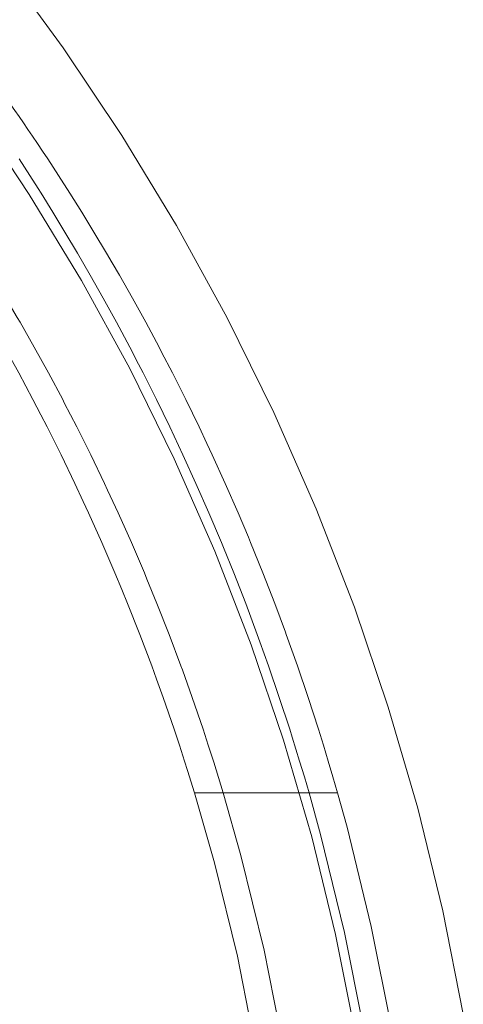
# Model space of a CAD drawing. Header units: millimetres. Extents: x -566 to 589, y -589 to 566.
# Tile 87 of 88: x -447 to -435, y 512 to 539. Entities that reach past the tile are written whole.
import ezdxf

# ---------------------------------------------------------------- set-up
doc = ezdxf.new("R2010")
doc.units = ezdxf.units.MM
doc.header["$LTSCALE"] = 50
doc.layers.add('ENERGY LIGHT RTP', color=7, linetype='Continuous', lineweight=5)

msp = doc.modelspace()

# ---------------------------------------------------------------- linework, layer by layer
at = {"layer": 'ENERGY LIGHT RTP', "color": 7, "linetype": 'Continuous', "lineweight": 5, "transparency": 33554687}
for points, invisible_edges in [([(-447.988, 540.178, -1000), (-446.285, 537.856, -1000), (-448.742, 536.135, -1000.015), (-450.368, 538.352, -1000.015)], 10), ([(-447.982, 536.668, -585.709), (-446.285, 537.856, -1000), (-447.988, 540.178, -1000)], 9), ([(-446.285, 537.856, -1000), (-444.685, 535.462, -1000), (-447.215, 533.85, -1000.015), (-448.742, 536.135, -1000.015)], 10), ([(-446.285, 537.856, -1000), (-447.982, 536.668, -585.709), (-447.912, 536.571, -586.013)], 9), ([(-447.912, 536.571, -586.013), (-444.685, 535.462, -1000), (-446.285, 537.856, -1000)], 9), ([(-447.912, 536.571, -586.013), (-447.817, 536.438, -586.43), (-444.685, 535.462, -1000)], 10), ([(-444.685, 535.462, -1000), (-447.817, 536.438, -586.43), (-447.715, 536.294, -586.84)], 9), ([(-444.685, 535.462, -1000), (-447.715, 536.294, -586.84), (-447.607, 536.14, -587.249)], 9), ([(-448.742, 536.135, -1000.015), (-447.215, 533.85, -1000.015), (-448.932, 532.756, -592.93)], 10), ([(-444.685, 535.462, -1000), (-447.607, 536.14, -587.249), (-447.493, 535.978, -587.654)], 9), ([(-450.905, 535.626, -588.452), (-447.375, 535.806, -588.055), (-447.493, 535.978, -587.654)], 9), ([(-450.905, 535.626, -588.452), (-447.251, 535.626, -588.452), (-447.375, 535.806, -588.055)], 9), ([(-444.685, 535.462, -1000), (-447.493, 535.978, -587.654), (-447.375, 535.806, -588.055)], 9), ([(-444.685, 535.462, -1000), (-447.375, 535.806, -588.055), (-447.251, 535.626, -588.452)], 9), ([(-447.251, 535.626, -588.452), (-450.905, 535.626, -588.452), (-450.767, 535.437, -588.846)], 9), ([(-447.251, 535.626, -588.452), (-450.767, 535.437, -588.846), (-450.624, 535.24, -589.235)], 9), ([(-450.624, 535.24, -589.235), (-447.123, 535.437, -588.846), (-447.251, 535.626, -588.452)], 9), ([(-444.685, 535.462, -1000), (-447.251, 535.626, -588.452), (-447.123, 535.437, -588.846)], 9), ([(-450.624, 535.24, -589.235), (-446.99, 535.24, -589.235), (-447.123, 535.437, -588.846)], 9), ([(-446.99, 535.24, -589.235), (-450.624, 535.24, -589.235), (-450.423, 534.959, -589.757)], 9), ([(-446.99, 535.24, -589.235), (-450.423, 534.959, -589.757), (-450.325, 534.821, -590)], 9), ([(-450.325, 534.821, -590), (-446.852, 535.035, -589.62), (-446.99, 535.24, -589.235)], 9), ([(-444.685, 535.462, -1000), (-443.191, 533, -1000), (-445.789, 531.5, -1000.015), (-447.215, 533.85, -1000.015)], 10), ([(-444.685, 535.462, -1000), (-447.123, 535.437, -588.846), (-446.99, 535.24, -589.235)], 9), ([(-444.685, 535.462, -1000), (-446.99, 535.24, -589.235), (-446.852, 535.035, -589.62)], 9), ([(-444.685, 535.462, -1000), (-446.852, 535.035, -589.62), (-446.71, 534.821, -590)], 9), ([(-446.71, 534.821, -590), (-446.564, 534.598, -590.377), (-444.685, 535.462, -1000)], 10), ([(-446.564, 534.598, -590.377), (-446.415, 534.368, -590.746), (-444.685, 535.462, -1000)], 10), ([(-446.415, 534.368, -590.746), (-446.411, 534.362, -590.754), (-444.685, 535.462, -1000)], 10), ([(-444.685, 535.462, -1000), (-446.411, 534.362, -590.754), (-446.104, 533.883, -591.472)], 9), ([(-446.104, 533.883, -591.472), (-443.191, 533, -1000), (-444.685, 535.462, -1000)], 9), ([(-450.325, 534.821, -590), (-446.71, 534.821, -590), (-446.852, 535.035, -589.62)], 9), ([(-447.343, 534.598, -459.625), (-447.487, 534.821, -460), (-465.945, 524.09, 3800)], 10), ([(-447.487, 534.821, -460), (-447.343, 534.598, -459.625), (-450.806, 534.368, -459.254)], 10), ([(-446.71, 534.821, -590), (-450.325, 534.821, -590), (-450.168, 534.598, -590.376)], 9), ([(-446.71, 534.821, -590), (-450.168, 534.598, -590.376), (-450.008, 534.368, -590.746)], 9), ([(-450.008, 534.368, -590.746), (-446.564, 534.598, -590.377), (-446.71, 534.821, -590)], 9), ([(-465.945, 524.09, 3800), (-447.196, 534.368, -459.254), (-447.343, 534.598, -459.625)], 9), ([(-447.343, 534.598, -459.625), (-447.196, 534.368, -459.254), (-450.806, 534.368, -459.254)], 10), ([(-450.008, 534.368, -590.746), (-446.415, 534.368, -590.746), (-446.564, 534.598, -590.377)], 9), ([(-446.968, 534.008, -458.708), (-447.196, 534.368, -459.254), (-465.945, 524.09, 3800)], 10), ([(-450.478, 533.883, -458.528), (-450.806, 534.368, -459.254), (-447.196, 534.368, -459.254)], 10), ([(-447.196, 534.368, -459.254), (-446.968, 534.008, -458.708), (-450.478, 533.883, -458.528)], 10), ([(-446.411, 534.362, -590.754), (-446.415, 534.368, -590.746), (-450.008, 534.368, -590.746), (-449.676, 533.883, -591.472)], 10), ([(-449.676, 533.883, -591.472), (-446.104, 533.883, -591.472), (-446.411, 534.362, -590.754)], 9), ([(-465.945, 524.09, 3800), (-464.927, 522.567, 3800), (-446.968, 534.008, -458.708)], 10), ([(-446.89, 533.883, -458.528), (-446.968, 534.008, -458.708), (-464.927, 522.567, 3800)], 10), ([(-464.927, 522.567, 3800), (-446.57, 533.367, -457.825), (-446.89, 533.883, -458.528)], 9), ([(-446.968, 534.008, -458.708), (-446.89, 533.883, -458.528), (-450.478, 533.883, -458.528)], 10), ([(-446.57, 533.367, -457.825), (-450.135, 533.367, -457.825), (-450.478, 533.883, -458.528), (-446.89, 533.883, -458.528)], 5), ([(-446.104, 533.883, -591.472), (-449.676, 533.883, -591.472), (-449.331, 533.367, -592.175), (-445.781, 533.367, -592.175)], 5), ([(-443.191, 533, -1000), (-446.104, 533.883, -591.472), (-445.781, 533.367, -592.175)], 9), ([(-448.607, 532.246, -593.512), (-448.932, 532.756, -592.93), (-447.215, 533.85, -1000.015)], 10), ([(-448.232, 531.642, -594.142), (-448.607, 532.246, -593.512), (-447.215, 533.85, -1000.015)], 10), ([(-447.851, 531.012, -594.746), (-448.232, 531.642, -594.142), (-447.215, 533.85, -1000.015)], 10), ([(-447.543, 530.488, -595.205), (-447.851, 531.012, -594.746), (-447.215, 533.85, -1000.015)], 10), ([(-447.215, 533.85, -1000.015), (-445.789, 531.5, -1000.015), (-447.543, 530.488, -595.205)], 10), ([(-446.239, 532.821, -457.144), (-446.57, 533.367, -457.825), (-464.927, 522.567, 3800)], 10), ([(-446.239, 532.821, -457.144), (-449.781, 532.821, -457.144), (-450.135, 533.367, -457.825), (-446.57, 533.367, -457.825)], 5), ([(-445.781, 533.367, -592.175), (-449.331, 533.367, -592.175), (-448.974, 532.821, -592.856), (-445.447, 532.821, -592.856)], 5), ([(-443.191, 533, -1000), (-445.781, 533.367, -592.175), (-445.447, 532.821, -592.856)], 9), ([(-445.898, 532.246, -456.488), (-446.239, 532.821, -457.144), (-464.927, 522.567, 3800)], 10), ([(-449.507, 532.39, -456.653), (-449.781, 532.821, -457.144), (-446.239, 532.821, -457.144)], 10), ([(-446.239, 532.821, -457.144), (-445.898, 532.246, -456.488), (-449.416, 532.246, -456.488), (-449.507, 532.39, -456.653)], 10), ([(-445.447, 532.821, -592.856), (-448.974, 532.821, -592.856), (-448.932, 532.756, -592.93)], 9), ([(-448.932, 532.756, -592.93), (-448.607, 532.246, -593.512), (-445.103, 532.246, -593.512), (-445.447, 532.821, -592.856)], 10), ([(-443.191, 533, -1000), (-441.806, 530.475, -1000), (-444.467, 529.09, -1000.015), (-445.789, 531.5, -1000.015)], 10), ([(-443.191, 533, -1000), (-445.447, 532.821, -592.856), (-445.103, 532.246, -593.512)], 9), ([(-445.103, 532.246, -593.512), (-444.951, 531.984, -593.785), (-443.191, 533, -1000)], 10), ([(-443.191, 533, -1000), (-444.951, 531.984, -593.785), (-444.752, 531.642, -594.142)], 9), ([(-444.752, 531.642, -594.142), (-441.806, 530.475, -1000), (-443.191, 533, -1000)], 9), ([(-445.549, 531.642, -455.858), (-445.898, 532.246, -456.488), (-464.927, 522.567, 3800)], 10), ([(-445.549, 531.642, -455.858), (-449.042, 531.642, -455.858), (-449.416, 532.246, -456.488), (-445.898, 532.246, -456.488)], 5), ([(-444.951, 531.984, -593.785), (-445.103, 532.246, -593.512), (-448.607, 532.246, -593.512), (-448.232, 531.642, -594.142)], 10), ([(-448.232, 531.642, -594.142), (-444.752, 531.642, -594.142), (-444.951, 531.984, -593.785)], 9), ([(-464.927, 522.567, 3800), (-463.976, 521, 3800), (-445.548, 531.64, -455.855), (-445.549, 531.642, -455.858)], 10), ([(-445.193, 531.012, -455.254), (-445.548, 531.64, -455.855), (-463.976, 521, 3800)], 10), ([(-448.663, 531.012, -455.254), (-449.042, 531.642, -455.858), (-445.549, 531.642, -455.858)], 10), ([(-445.549, 531.642, -455.858), (-445.548, 531.64, -455.855), (-448.663, 531.012, -455.254)], 10), ([(-445.548, 531.64, -455.855), (-445.193, 531.012, -455.254), (-448.663, 531.012, -455.254)], 10), ([(-444.752, 531.642, -594.142), (-448.232, 531.642, -594.142), (-447.851, 531.012, -594.746), (-444.395, 531.012, -594.746)], 5), ([(-447.466, 530.356, -595.321), (-447.543, 530.488, -595.205), (-445.789, 531.5, -1000.015)], 10), ([(-447.078, 529.675, -595.867), (-447.466, 530.356, -595.321), (-445.789, 531.5, -1000.015)], 10), ([(-446.689, 528.972, -596.383), (-447.078, 529.675, -595.867), (-445.789, 531.5, -1000.015)], 10), ([(-446.3, 528.246, -596.868), (-446.689, 528.972, -596.383), (-445.789, 531.5, -1000.015)], 10), ([(-446.256, 528.159, -596.92), (-446.3, 528.246, -596.868), (-445.789, 531.5, -1000.015)], 10), ([(-445.789, 531.5, -1000.015), (-444.467, 529.09, -1000.015), (-446.256, 528.159, -596.92)], 10), ([(-441.806, 530.475, -1000), (-444.752, 531.642, -594.142), (-444.395, 531.012, -594.746)], 9), ([(-444.833, 530.356, -454.679), (-445.193, 531.012, -455.254), (-463.976, 521, 3800)], 10), ([(-444.833, 530.356, -454.679), (-448.278, 530.356, -454.679), (-448.663, 531.012, -455.254), (-445.193, 531.012, -455.254)], 5), ([(-444.395, 531.012, -594.746), (-447.851, 531.012, -594.746), (-447.543, 530.488, -595.205)], 9), ([(-447.543, 530.488, -595.205), (-447.466, 530.356, -595.321), (-444.033, 530.356, -595.321), (-444.395, 531.012, -594.746)], 10), ([(-441.806, 530.475, -1000), (-444.395, 531.012, -594.746), (-444.033, 530.356, -595.321)], 9), ([(-441.806, 530.475, -1000), (-440.533, 527.893, -1000), (-443.252, 526.625, -1000.015), (-444.467, 529.09, -1000.015)], 10), ([(-444.033, 530.356, -595.321), (-443.668, 529.675, -595.867), (-441.806, 530.475, -1000)], 10), ([(-443.668, 529.675, -595.867), (-443.599, 529.542, -595.965), (-441.806, 530.475, -1000)], 10), ([(-441.806, 530.475, -1000), (-443.599, 529.542, -595.965), (-443.302, 528.972, -596.383)], 9), ([(-443.302, 528.972, -596.383), (-440.533, 527.893, -1000), (-441.806, 530.475, -1000)], 9), ([(-444.469, 529.675, -454.133), (-444.833, 530.356, -454.679), (-463.976, 521, 3800)], 10), ([(-448.153, 530.136, -454.502), (-448.278, 530.356, -454.679), (-444.833, 530.356, -454.679)], 10), ([(-444.833, 530.356, -454.679), (-444.469, 529.675, -454.133), (-447.89, 529.675, -454.133), (-448.153, 530.136, -454.502)], 10), ([(-444.033, 530.356, -595.321), (-447.466, 530.356, -595.321), (-447.078, 529.675, -595.867), (-443.668, 529.675, -595.867)], 5), ([(-444.23, 529.214, -453.795), (-444.469, 529.675, -454.133), (-463.976, 521, 3800)], 10), ([(-447.501, 528.972, -453.617), (-447.89, 529.675, -454.133), (-444.469, 529.675, -454.133), (-444.23, 529.214, -453.795)], 10), ([(-443.599, 529.542, -595.965), (-443.668, 529.675, -595.867), (-447.078, 529.675, -595.867), (-446.689, 528.972, -596.383)], 10), ([(-446.689, 528.972, -596.383), (-443.302, 528.972, -596.383), (-443.599, 529.542, -595.965)], 9), ([(-463.976, 521, 3800), (-463.095, 519.393, 3800), (-444.23, 529.214, -453.795)], 10), ([(-444.104, 528.972, -453.617), (-444.23, 529.214, -453.795), (-463.095, 519.393, 3800)], 10), ([(-444.23, 529.214, -453.795), (-444.104, 528.972, -453.617), (-447.501, 528.972, -453.617)], 10), ([(-445.915, 527.5, -597.321), (-446.256, 528.159, -596.92), (-444.467, 529.09, -1000.015)], 10), ([(-444.467, 529.09, -1000.015), (-445.532, 526.735, -597.74), (-445.915, 527.5, -597.321)], 9), ([(-444.467, 529.09, -1000.015), (-445.156, 525.952, -598.126), (-445.532, 526.735, -597.74)], 9), ([(-445.073, 525.775, -598.204), (-445.156, 525.952, -598.126), (-444.467, 529.09, -1000.015)], 10), ([(-444.467, 529.09, -1000.015), (-443.252, 526.625, -1000.015), (-445.073, 525.775, -598.204)], 10), ([(-465.742, 518.015, 3796.985), (-447.501, 528.972, -453.617), (-447.113, 528.246, -453.132)], 9), ([(-443.739, 528.246, -453.132), (-444.104, 528.972, -453.617), (-463.095, 519.393, 3800)], 10), ([(-443.739, 528.246, -453.132), (-447.113, 528.246, -453.132), (-447.501, 528.972, -453.617), (-444.104, 528.972, -453.617)], 5), ([(-443.302, 528.972, -596.383), (-446.689, 528.972, -596.383), (-446.3, 528.246, -596.868), (-442.937, 528.246, -596.868)], 5), ([(-440.533, 527.893, -1000), (-443.302, 528.972, -596.383), (-442.937, 528.246, -596.868)], 9), ([(-447.113, 528.246, -453.132), (-446.895, 527.826, -452.878), (-465.742, 518.015, 3796.985)], 10), ([(-443.375, 527.5, -452.679), (-443.739, 528.246, -453.132), (-463.095, 519.393, 3800)], 10), ([(-446.895, 527.826, -452.878), (-447.113, 528.246, -453.132), (-443.739, 528.246, -453.132)], 10), ([(-443.739, 528.246, -453.132), (-443.375, 527.5, -452.679), (-446.726, 527.5, -452.679), (-446.895, 527.826, -452.878)], 10), ([(-442.937, 528.246, -596.868), (-446.3, 528.246, -596.868), (-446.256, 528.159, -596.92)], 9), ([(-446.256, 528.159, -596.92), (-445.915, 527.5, -597.321), (-442.573, 527.5, -597.321), (-442.937, 528.246, -596.868)], 10), ([(-440.533, 527.893, -1000), (-442.937, 528.246, -596.868), (-442.573, 527.5, -597.321)], 9), ([(-465.742, 518.015, 3796.985), (-446.895, 527.826, -452.878), (-446.726, 527.5, -452.679)], 9), ([(-440.533, 527.893, -1000), (-439.373, 525.257, -1000), (-442.145, 524.109, -1000.015), (-443.252, 526.625, -1000.015)], 10), ([(-442.573, 527.5, -597.321), (-442.358, 527.042, -597.572), (-440.533, 527.893, -1000)], 10), ([(-440.533, 527.893, -1000), (-442.358, 527.042, -597.572), (-442.213, 526.735, -597.74)], 9), ([(-442.213, 526.735, -597.74), (-441.857, 525.952, -598.126), (-440.533, 527.893, -1000)], 10), ([(-441.857, 525.952, -598.126), (-441.508, 525.154, -598.478), (-440.533, 527.893, -1000)], 10), ([(-440.533, 527.893, -1000), (-441.508, 525.154, -598.478), (-441.227, 524.489, -598.736)], 9), ([(-441.227, 524.489, -598.736), (-439.373, 525.257, -1000), (-440.533, 527.893, -1000)], 9), ([(-446.726, 527.5, -452.679), (-464.989, 516.488, 3796.985), (-465.742, 518.015, 3796.985)], 9), ([(-464.989, 516.488, 3796.985), (-446.726, 527.5, -452.679), (-446.343, 526.735, -452.26)], 9), ([(-443.015, 526.735, -452.26), (-443.375, 527.5, -452.679), (-463.095, 519.393, 3800)], 10), ([(-446.343, 526.735, -452.26), (-446.726, 527.5, -452.679), (-443.375, 527.5, -452.679), (-443.015, 526.735, -452.26)], 10), ([(-442.358, 527.042, -597.572), (-442.573, 527.5, -597.321), (-445.915, 527.5, -597.321), (-445.532, 526.735, -597.74)], 10), ([(-445.532, 526.735, -597.74), (-442.213, 526.735, -597.74), (-442.358, 527.042, -597.572)], 9), ([(-446.343, 526.735, -452.26), (-445.965, 525.952, -451.874), (-464.989, 516.488, 3796.985)], 10), ([(-463.095, 519.393, 3800), (-462.284, 517.75, 3800), (-443.015, 526.735, -452.26)], 10), ([(-462.284, 517.75, 3800), (-442.658, 525.952, -451.874), (-443.015, 526.735, -452.26)], 9), ([(-443.015, 526.735, -452.26), (-443.015, 526.735, -452.26), (-462.284, 517.75, 3800)], 10), ([(-442.658, 525.952, -451.874), (-445.965, 525.952, -451.874), (-446.343, 526.735, -452.26), (-443.015, 526.735, -452.26)], 5), ([(-443.015, 526.735, -452.26), (-443.015, 526.735, -452.26), (-446.343, 526.735, -452.26)], 10), ([(-442.213, 526.735, -597.74), (-445.532, 526.735, -597.74), (-445.156, 525.952, -598.126), (-441.857, 525.952, -598.126)], 5), ([(-444.785, 525.154, -598.478), (-445.073, 525.775, -598.204), (-443.252, 526.625, -1000.015)], 10), ([(-443.252, 526.625, -1000.015), (-444.422, 524.34, -598.794), (-444.785, 525.154, -598.478)], 9), ([(-443.252, 526.625, -1000.015), (-444.068, 523.514, -599.074), (-444.422, 524.34, -598.794)], 9), ([(-443.998, 523.342, -599.125), (-444.068, 523.514, -599.074), (-443.252, 526.625, -1000.015)], 10), ([(-443.252, 526.625, -1000.015), (-442.145, 524.109, -1000.015), (-443.998, 523.342, -599.125)], 10), ([(-445.965, 525.952, -451.874), (-445.738, 525.466, -451.66), (-464.989, 516.488, 3796.985)], 10), ([(-462.284, 517.75, 3800), (-442.308, 525.154, -451.522), (-442.658, 525.952, -451.874)], 9), ([(-445.738, 525.466, -451.66), (-445.965, 525.952, -451.874), (-442.658, 525.952, -451.874)], 10), ([(-442.658, 525.952, -451.874), (-442.308, 525.154, -451.522), (-445.593, 525.154, -451.522), (-445.738, 525.466, -451.66)], 10), ([(-441.857, 525.952, -598.126), (-445.156, 525.952, -598.126), (-445.073, 525.775, -598.204)], 9), ([(-445.073, 525.775, -598.204), (-444.785, 525.154, -598.478), (-441.508, 525.154, -598.478), (-441.857, 525.952, -598.126)], 10), ([(-464.989, 516.488, 3796.985), (-445.738, 525.466, -451.66), (-445.593, 525.154, -451.522)], 9), ([(-439.373, 525.257, -1000), (-438.329, 522.573, -1000), (-441.148, 521.547, -1000.015), (-442.145, 524.109, -1000.015)], 10), ([(-439.373, 525.257, -1000), (-441.227, 524.489, -598.736), (-441.165, 524.34, -598.794)], 9), ([(-441.165, 524.34, -598.794), (-438.329, 522.573, -1000), (-439.373, 525.257, -1000)], 9), ([(-445.593, 525.154, -451.522), (-464.304, 514.93, 3796.985), (-464.989, 516.488, 3796.985)], 9), ([(-445.593, 525.154, -451.522), (-445.228, 524.34, -451.206), (-464.304, 514.93, 3796.985)], 10), ([(-462.284, 517.75, 3800), (-441.964, 524.34, -451.206), (-442.308, 525.154, -451.522)], 9), ([(-441.964, 524.34, -451.206), (-445.228, 524.34, -451.206), (-445.593, 525.154, -451.522), (-442.308, 525.154, -451.522)], 5), ([(-441.227, 524.489, -598.736), (-441.508, 525.154, -598.478), (-444.785, 525.154, -598.478), (-444.422, 524.34, -598.794)], 10), ([(-444.422, 524.34, -598.794), (-441.165, 524.34, -598.794), (-441.227, 524.489, -598.736)], 9), ([(-445.228, 524.34, -451.206), (-444.872, 523.514, -450.926), (-464.304, 514.93, 3796.985)], 10), ([(-441.909, 524.207, -451.161), (-441.964, 524.34, -451.206), (-462.284, 517.75, 3800)], 10), ([(-462.284, 517.75, 3800), (-461.546, 516.073, 3800), (-441.909, 524.207, -451.161)], 10), ([(-441.627, 523.514, -450.926), (-441.909, 524.207, -451.161), (-461.546, 516.073, 3800)], 10), ([(-444.872, 523.514, -450.926), (-445.228, 524.34, -451.206), (-441.964, 524.34, -451.206), (-441.909, 524.207, -451.161)], 10), ([(-441.909, 524.207, -451.161), (-441.627, 523.514, -450.926), (-444.872, 523.514, -450.926)], 10), ([(-441.165, 524.34, -598.794), (-444.422, 524.34, -598.794), (-444.068, 523.514, -599.074), (-440.83, 523.514, -599.074)], 5), ([(-441.165, 524.34, -598.794), (-440.83, 523.514, -599.074), (-438.329, 522.573, -1000)], 10), ([(-443.724, 522.676, -599.319), (-443.998, 523.342, -599.125), (-442.145, 524.109, -1000.015)], 10), ([(-442.145, 524.109, -1000.015), (-443.391, 521.829, -599.526), (-443.724, 522.676, -599.319)], 9), ([(-442.145, 524.109, -1000.015), (-443.07, 520.973, -599.696), (-443.391, 521.829, -599.526)], 9), ([(-443.03, 520.862, -599.713), (-443.07, 520.973, -599.696), (-442.145, 524.109, -1000.015)], 10), ([(-442.145, 524.109, -1000.015), (-441.148, 521.547, -1000.015), (-443.03, 520.862, -599.713)], 10), ([(-444.872, 523.514, -450.926), (-444.683, 523.058, -450.793), (-464.304, 514.93, 3796.985)], 10), ([(-461.546, 516.073, 3800), (-441.3, 522.676, -450.681), (-441.627, 523.514, -450.926)], 9), ([(-444.683, 523.058, -450.793), (-444.872, 523.514, -450.926), (-441.627, 523.514, -450.926)], 10), ([(-441.627, 523.514, -450.926), (-441.3, 522.676, -450.681), (-444.526, 522.676, -450.681), (-444.683, 523.058, -450.793)], 10), ([(-440.83, 523.514, -599.074), (-444.068, 523.514, -599.074), (-443.998, 523.342, -599.125)], 9), ([(-443.998, 523.342, -599.125), (-443.724, 522.676, -599.319), (-440.505, 522.676, -599.319), (-440.83, 523.514, -599.074)], 10), ([(-440.83, 523.514, -599.074), (-440.505, 522.676, -599.319), (-438.329, 522.573, -1000)], 10), ([(-464.304, 514.93, 3796.985), (-444.683, 523.058, -450.793), (-444.526, 522.676, -450.681)], 9), ([(-444.526, 522.676, -450.681), (-463.687, 513.344, 3796.985), (-464.304, 514.93, 3796.985)], 9), ([(-444.526, 522.676, -450.681), (-444.19, 521.829, -450.474), (-463.687, 513.344, 3796.985)], 10), ([(-461.546, 516.073, 3800), (-440.983, 521.829, -450.474), (-441.3, 522.676, -450.681)], 9), ([(-440.983, 521.829, -450.474), (-444.19, 521.829, -450.474), (-444.526, 522.676, -450.681), (-441.3, 522.676, -450.681)], 5), ([(-440.211, 521.888, -599.511), (-440.505, 522.676, -599.319), (-443.724, 522.676, -599.319), (-443.391, 521.829, -599.526)], 10), ([(-438.329, 522.573, -1000), (-437.404, 519.847, -1000), (-440.265, 518.944, -1000.015), (-441.148, 521.547, -1000.015)], 10), ([(-440.505, 522.676, -599.319), (-440.211, 521.888, -599.511), (-438.329, 522.573, -1000)], 10), ([(-438.329, 522.573, -1000), (-440.211, 521.888, -599.511), (-440.189, 521.829, -599.526)], 9), ([(-440.189, 521.829, -599.526), (-437.404, 519.847, -1000), (-438.329, 522.573, -1000)], 9), ([(-444.19, 521.829, -450.474), (-443.866, 520.973, -450.304), (-463.687, 513.344, 3796.985)], 10), ([(-440.913, 521.633, -450.435), (-440.983, 521.829, -450.474), (-461.546, 516.073, 3800)], 10), ([(-443.866, 520.973, -450.304), (-444.19, 521.829, -450.474), (-440.983, 521.829, -450.474), (-440.913, 521.633, -450.435)], 10), ([(-443.391, 521.829, -599.526), (-440.189, 521.829, -599.526), (-440.211, 521.888, -599.511)], 9), ([(-440.189, 521.829, -599.526), (-443.391, 521.829, -599.526), (-443.07, 520.973, -599.696), (-439.885, 520.973, -599.696)], 5), ([(-440.189, 521.829, -599.526), (-439.885, 520.973, -599.696), (-437.404, 519.847, -1000)], 10), ([(-461.546, 516.073, 3800), (-460.882, 514.365, 3800), (-440.913, 521.633, -450.435)], 10), ([(-440.676, 520.973, -450.304), (-440.913, 521.633, -450.435), (-460.882, 514.365, 3800)], 10), ([(-440.913, 521.633, -450.435), (-440.676, 520.973, -450.304), (-443.866, 520.973, -450.304)], 10), ([(-442.76, 520.111, -599.829), (-443.03, 520.862, -599.713), (-441.148, 521.547, -1000.015)], 10), ([(-442.464, 519.243, -599.924), (-442.76, 520.111, -599.829), (-441.148, 521.547, -1000.015)], 10), ([(-442.322, 518.809, -599.957), (-442.464, 519.243, -599.924), (-441.148, 521.547, -1000.015)], 10), ([(-442.182, 518.372, -599.981), (-442.322, 518.809, -599.957), (-441.148, 521.547, -1000.015)], 10), ([(-442.172, 518.343, -599.982), (-442.182, 518.372, -599.981), (-441.148, 521.547, -1000.015)], 10), ([(-441.148, 521.547, -1000.015), (-440.265, 518.944, -1000.015), (-442.172, 518.343, -599.982)], 10), ([(-443.866, 520.973, -450.304), (-443.733, 520.607, -450.247), (-463.687, 513.344, 3796.985)], 10), ([(-460.882, 514.365, 3800), (-440.38, 520.111, -450.171), (-440.676, 520.973, -450.304)], 9), ([(-443.733, 520.607, -450.247), (-443.866, 520.973, -450.304), (-440.676, 520.973, -450.304)], 10), ([(-440.676, 520.973, -450.304), (-440.38, 520.111, -450.171), (-443.554, 520.111, -450.171), (-443.733, 520.607, -450.247)], 10), ([(-439.885, 520.973, -599.696), (-443.07, 520.973, -599.696), (-443.03, 520.862, -599.713)], 9), ([(-443.03, 520.862, -599.713), (-442.76, 520.111, -599.829), (-439.592, 520.111, -599.829), (-439.885, 520.973, -599.696)], 10), ([(-439.885, 520.973, -599.696), (-439.592, 520.111, -599.829), (-437.404, 519.847, -1000)], 10), ([(-463.687, 513.344, 3796.985), (-443.733, 520.607, -450.247), (-443.554, 520.111, -450.171)], 9), ([(-443.554, 520.111, -450.171), (-463.14, 511.732, 3796.985), (-463.687, 513.344, 3796.985)], 9), ([(-463.14, 511.732, 3796.985), (-443.554, 520.111, -450.171), (-443.254, 519.243, -450.076)], 9), ([(-440.097, 519.243, -450.076), (-440.38, 520.111, -450.171), (-460.882, 514.365, 3800)], 10), ([(-440.097, 519.243, -450.076), (-443.254, 519.243, -450.076), (-443.554, 520.111, -450.171), (-440.38, 520.111, -450.171)], 5), ([(-439.312, 519.245, -599.924), (-439.592, 520.111, -599.829), (-442.76, 520.111, -599.829), (-442.464, 519.243, -599.924)], 10), ([(-439.592, 520.111, -599.829), (-439.312, 519.245, -599.924), (-437.404, 519.847, -1000)], 10), ([(-437.404, 519.847, -1000), (-436.598, 517.082, -1000), (-439.496, 516.306, -1000.015), (-440.265, 518.944, -1000.015)], 10), ([(-437.404, 519.847, -1000), (-439.312, 519.245, -599.924), (-439.311, 519.243, -599.924)], 9), ([(-437.404, 519.847, -1000), (-439.311, 519.243, -599.924), (-439.176, 518.809, -599.957)], 9), ([(-439.176, 518.809, -599.957), (-436.598, 517.082, -1000), (-437.404, 519.847, -1000)], 9), ([(-463.14, 511.732, 3796.985), (-443.254, 519.243, -450.076), (-443.11, 518.809, -450.043)], 9), ([(-440.026, 519.02, -450.058), (-440.097, 519.243, -450.076), (-460.882, 514.365, 3800)], 10), ([(-443.11, 518.809, -450.043), (-443.254, 519.243, -450.076), (-440.097, 519.243, -450.076)], 10), ([(-442.969, 518.372, -450.019), (-443.11, 518.809, -450.043), (-440.097, 519.243, -450.076)], 10), ([(-440.097, 519.243, -450.076), (-440.026, 519.02, -450.058), (-442.969, 518.372, -450.019)], 10), ([(-442.464, 519.243, -599.924), (-439.311, 519.243, -599.924), (-439.312, 519.245, -599.924)], 9), ([(-439.311, 519.243, -599.924), (-442.464, 519.243, -599.924), (-442.322, 518.809, -599.957)], 9), ([(-439.311, 519.243, -599.924), (-442.322, 518.809, -599.957), (-442.182, 518.372, -599.981)], 9), ([(-442.182, 518.372, -599.981), (-439.176, 518.809, -599.957), (-439.311, 519.243, -599.924)], 9), ([(-463.14, 511.732, 3796.985), (-443.11, 518.809, -450.043), (-442.969, 518.372, -450.019)], 9), ([(-460.882, 514.365, 3800), (-460.293, 512.63, 3800), (-440.026, 519.02, -450.058)], 10), ([(-439.826, 518.372, -450.019), (-440.026, 519.02, -450.058), (-460.293, 512.63, 3800)], 10), ([(-440.026, 519.02, -450.058), (-439.826, 518.372, -450.019), (-442.969, 518.372, -450.019)], 10), ([(-442.182, 518.372, -599.981), (-439.043, 518.372, -599.981), (-439.176, 518.809, -599.957)], 9), ([(-441.913, 517.5, -600), (-442.172, 518.343, -599.982), (-440.265, 518.944, -1000.015)], 10), ([(-441.913, 517.5, -600), (-440.265, 518.944, -1000.015), (-439.496, 516.306, -1000.015)], 9), ([(-439.176, 518.809, -599.957), (-439.043, 518.372, -599.981), (-436.598, 517.082, -1000)], 10), ([(-442.969, 518.372, -450.019), (-442.888, 518.118, -450.01), (-463.14, 511.732, 3796.985)], 10), ([(-439.696, 517.937, -450.005), (-439.826, 518.372, -450.019), (-460.293, 512.63, 3800)], 10), ([(-442.888, 518.118, -450.01), (-442.969, 518.372, -450.019), (-439.826, 518.372, -450.019)], 10), ([(-442.697, 517.5, -450), (-442.888, 518.118, -450.01), (-439.826, 518.372, -450.019)], 10), ([(-439.826, 518.372, -450.019), (-439.696, 517.937, -450.005), (-442.697, 517.5, -450)], 10), ([(-439.043, 518.372, -599.981), (-442.182, 518.372, -599.981), (-442.172, 518.343, -599.982)], 9), ([(-439.043, 518.372, -599.981), (-442.172, 518.343, -599.982), (-441.913, 517.5, -600)], 9), ([(-441.913, 517.5, -600), (-438.914, 517.937, -599.995), (-439.043, 518.372, -599.981)], 9), ([(-439.043, 518.372, -599.981), (-438.914, 517.937, -599.995), (-436.598, 517.082, -1000)], 10), ([(-463.14, 511.732, 3796.985), (-442.888, 518.118, -450.01), (-442.697, 517.5, -450)], 9), ([(-439.568, 517.5, -450), (-439.696, 517.937, -450.005), (-460.293, 512.63, 3800)], 10), ([(-439.696, 517.937, -450.005), (-439.568, 517.5, -450), (-442.697, 517.5, -450)], 8), ([(-441.913, 517.5, -600), (-438.788, 517.5, -600), (-438.914, 517.937, -599.995)], 8), ([(-436.598, 517.082, -1000), (-438.914, 517.937, -599.995), (-438.788, 517.5, -600)], 9), ([(-442.697, 517.5, -450), (-462.663, 510.098, 3796.985), (-463.14, 511.732, 3796.985)], 9), ([(-442.697, 517.5, -450), (-442.152, 515.594, -450), (-462.663, 510.098, 3796.985)], 10), ([(-439.568, 517.5, -450), (-460.293, 512.63, 3800), (-459.78, 510.87, 3800)], 9), ([(-459.78, 510.87, 3800), (-439.254, 516.37, -450), (-439.568, 517.5, -450)], 9), ([(-442.152, 515.594, -450), (-442.697, 517.5, -450), (-439.568, 517.5, -450), (-439.254, 516.37, -450)], 8), ([(-438.53, 516.564, -600), (-438.788, 517.5, -600), (-441.913, 517.5, -600), (-441.428, 515.788, -600)], 8), ([(-439.496, 516.306, -1000.015), (-441.428, 515.788, -600), (-441.913, 517.5, -600)], 9), ([(-438.788, 517.5, -600), (-438.53, 516.564, -600), (-436.598, 517.082, -1000)], 10), ([(-436.598, 517.082, -1000), (-435.914, 514.285, -1000), (-438.842, 513.636, -1000.015), (-439.496, 516.306, -1000.015)], 10), ([(-437.866, 513.852, -600), (-435.914, 514.285, -1000), (-436.598, 517.082, -1000), (-438.53, 516.564, -600)], 5), ([(-441.428, 515.788, -600), (-440.795, 513.203, -600), (-437.866, 513.852, -600), (-438.53, 516.564, -600)], 10), ([(-439.254, 516.37, -450), (-459.78, 510.87, 3800), (-459.345, 509.09, 3800), (-438.598, 513.69, -450)], 5), ([(-439.254, 516.37, -450), (-438.598, 513.69, -450), (-441.527, 513.04, -450), (-442.152, 515.594, -450)], 10), ([(-441.428, 515.788, -600), (-439.496, 516.306, -1000.015), (-438.842, 513.636, -1000.015), (-440.795, 513.203, -600)], 5), ([(-441.527, 513.04, -450), (-462.259, 508.444, 3796.985), (-462.663, 510.098, 3796.985), (-442.152, 515.594, -450)], 5), ([(-435.914, 514.285, -1000), (-435.352, 511.461, -1000), (-438.306, 510.94, -1000.015), (-438.842, 513.636, -1000.015)], 10), ([(-437.321, 511.113, -600), (-435.352, 511.461, -1000), (-435.914, 514.285, -1000), (-437.866, 513.852, -600)], 5), ([(-438.598, 513.69, -450), (-459.345, 509.09, 3800), (-458.987, 507.293, 3800), (-438.06, 510.983, -450)], 5), ([(-438.598, 513.69, -450), (-438.06, 510.983, -450), (-441.014, 510.462, -450), (-441.527, 513.04, -450)], 10), ([(-440.795, 513.203, -600), (-440.276, 510.593, -600), (-437.321, 511.113, -600), (-437.866, 513.852, -600)], 10), ([(-440.795, 513.203, -600), (-438.842, 513.636, -1000.015), (-438.306, 510.94, -1000.015), (-440.276, 510.593, -600)], 5), ([(-441.014, 510.462, -450), (-461.927, 506.775, 3796.985), (-462.259, 508.444, 3796.985), (-441.527, 513.04, -450)], 5)]:
    msp.add_3dface(points, dxfattribs=dict(at, invisible_edges=invisible_edges))

doc.saveas('drawing.dxf')
